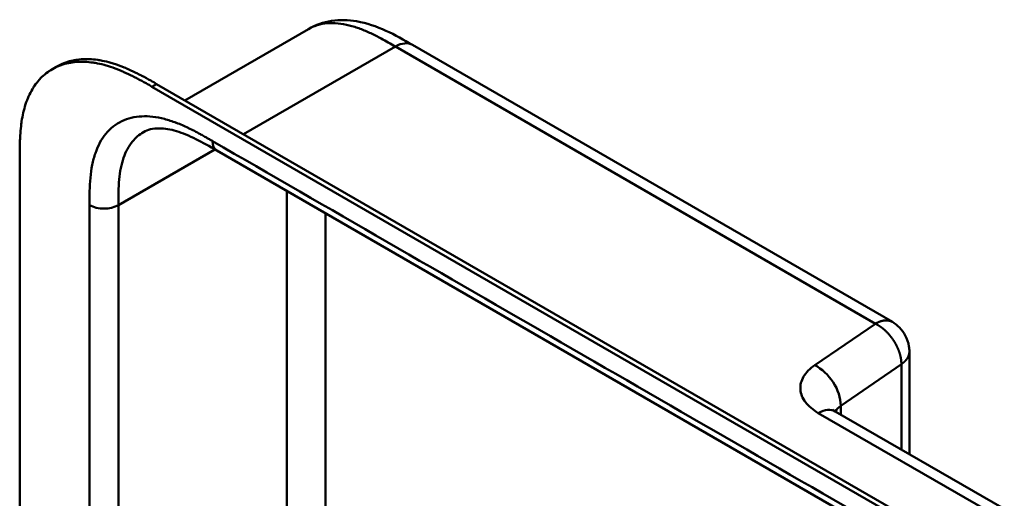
# Model space of a CAD drawing. Header units: millimetres. Extents: x 20 to 833, y 20 to 574.
# Tile 5 of 18: x 169 to 227, y 128 to 156. Entities that reach past the tile are written whole.
import ezdxf

# ---------------------------------------------------------------- set-up
doc = ezdxf.new("R2010")
doc.units = ezdxf.units.MM
doc.header["$LTSCALE"] = 2
doc.layers.add('Sichtbare Kanten(DIN)', color=7, linetype='Continuous', lineweight=50)
doc.layers.add('Sichtbare tangentiale Kanten(DIN)', color=7, linetype='Continuous', lineweight=50)

msp = doc.modelspace()

# ---------------------------------------------------------------- linework, layer by layer
at = {"layer": 'Sichtbare Kanten(DIN)'}
for p, q in [((178.374, 151.72), (185.63, 155.909)), ((185.63, 155.909), (185.63, 155.909)), ((191.739, 154.978), (219.935, 138.699)), ((170.575, 153.547), (170.849, 153.706)), ((221.264, 126.641), (176.439, 152.521)), ((176.713, 152.679), (221.539, 126.799)), ((180.24, 148.777), (180.24, 148.777)), ((221.23, 125.111), (180.24, 148.777)), ((168.666, 85.739), (168.666, 148.26)), ((220.935, 130.936), (220.935, 136.966)), ((216.582, 133.45), (226.51, 127.718))]:
    msp.add_line(p, q, dxfattribs=at)
for points, knots in [([(185.63, 155.909), (186.051, 156.152), (186.519, 156.311), (187.478, 156.457), (187.977, 156.443), (189.052, 156.262), (189.629, 156.062), (190.719, 155.565), (191.239, 155.266), (191.739, 154.978)], [0, 0, 0, 0, 0.43503, 0.43503, 0.881635, 0.881635, 1.42509, 1.42509, 1.955325, 1.955325, 1.955325, 1.955325]), ([(176.439, 152.521), (176.323, 152.588), (176.036, 152.751), (175.661, 152.958), (175.229, 153.181), (174.881, 153.346), (174.446, 153.531), (174.097, 153.661), (173.664, 153.795), (173.32, 153.879), (172.896, 153.951), (172.563, 153.983), (172.156, 153.988), (171.84, 153.964), (171.459, 153.898), (171.167, 153.818), (170.819, 153.681), (170.557, 153.544), (170.25, 153.339), (170.023, 153.148), (169.763, 152.879), (169.575, 152.639), (169.366, 152.311), (169.22, 152.027), (169.064, 151.649), (168.96, 151.329), (168.855, 150.911), (168.79, 150.563), (168.731, 150.116), (168.7, 149.75), (168.677, 149.286), (168.667, 148.819), (168.666, 148.446), (168.666, 148.26)], [0.0130421, 0.0130421, 0.0130421, 0.0130421, 0.0416672, 0.0833338, 0.1041671, 0.1458338, 0.1666671, 0.2083337, 0.2291671, 0.2708337, 0.291667, 0.3333337, 0.354167, 0.3958336, 0.416667, 0.4583336, 0.4791669, 0.5208336, 0.5416669, 0.5833336, 0.6041669, 0.6458335, 0.6666668, 0.7083335, 0.7291668, 0.7708335, 0.7916668, 0.8333334, 0.8541667, 0.8958334, 0.9166667, 0.9583334, 0.9999958, 0.9999958, 0.9999958, 0.9999958]), ([(170.849, 153.706), (170.951, 153.764), (171.122, 153.851), (171.441, 153.976), (171.734, 154.057), (172.115, 154.122), (172.431, 154.146), (172.837, 154.141), (173.17, 154.11), (173.594, 154.037), (173.938, 153.953), (174.372, 153.819), (174.72, 153.69), (175.156, 153.504), (175.503, 153.339), (175.935, 153.116), (176.311, 152.91), (176.597, 152.746), (176.713, 152.679)], [-0.5122645, -0.5122645, -0.5122645, -0.5122645, -0.4791669, -0.4583336, -0.416667, -0.3958336, -0.354167, -0.3333337, -0.291667, -0.2708337, -0.2291671, -0.2083337, -0.1666671, -0.1458338, -0.1041671, -0.0833338, -0.0416672, -0.0130421, -0.0130421, -0.0130421, -0.0130421]), ([(180.24, 148.777), (179.415, 149.253), (178.597, 149.695), (177.518, 150.017), (177.178, 150.071), (176.493, 150.077), (176.182, 149.994), (175.932, 149.85)], [0, 0, 0, 0, 0.874623, 0.874623, 1.321522, 1.321522, 1.920569, 1.920569, 1.920569, 1.920569]), ([(219.935, 138.699), (220.087, 138.611), (220.228, 138.498), (220.486, 138.232), (220.603, 138.071), (220.8, 137.704), (220.875, 137.489), (220.927, 137.169), (220.935, 137.068), (220.935, 136.966)], [0, 0, 0, 0, 0.1326519, 0.1326519, 0.2784868, 0.2784868, 0.4452654, 0.4452654, 0.5212848, 0.5212848, 0.5212848, 0.5212848]), ([(216.42, 133.566), (216.42, 133.566), (216.422, 133.564), (216.438, 133.548), (216.477, 133.514), (216.557, 133.465), (216.569, 133.457), (216.582, 133.45)], [0.3494461, 0.3494461, 0.3494461, 0.3494461, 0.3894259, 0.3894259, 0.5226501, 0.5226501, 0.5448455, 0.5448455, 0.5448455, 0.5448455])]:
    msp.add_open_spline(points, degree=3, knots=knots, dxfattribs=at)
msp.add_open_spline([(175.932, 149.849), (175.932, 149.849), (175.932, 149.849), (175.932, 149.85)], degree=3, dxfattribs=at)
at = {"layer": 'Sichtbare tangentiale Kanten(DIN)'}
for p, q in [((190.739, 154.879), (181.821, 149.73)), ((190.399, 154.682), (190.399, 154.682)), ((218.935, 138.6), (190.739, 154.879)), ((191.815, 154.258), (191.815, 154.258)), ((176.439, 152.521), (176.713, 152.679)), ((186.657, 152.522), (186.657, 152.522)), ((184.834, 151.469), (184.834, 151.469)), ((180.133, 148.839), (174.465, 145.566)), ((184.364, 146.396), (184.364, 113.18)), ((174.465, 124.948), (174.465, 145.566)), ((186.627, 145.09), (186.627, 111.878)), ((215.374, 136.16), (218.935, 138.6)), ((216.904, 133.783), (220.465, 136.223)), ((220.465, 136.223), (220.465, 131.208)), ((216.904, 133.264), (216.904, 133.783)), ((225.507, 127.62), (215.582, 133.351))]:
    msp.add_line(p, q, dxfattribs=at)
for points, degree, knots in [([(190.739, 154.879), (190.461, 155.039), (190.183, 155.2), (189.901, 155.351), (189.803, 155.404), (189.706, 155.454), (189.606, 155.505), (189.394, 155.613), (189.191, 155.708), (188.987, 155.795), (188.772, 155.886), (188.559, 155.966), (188.348, 156.032), (188.127, 156.102), (187.909, 156.156), (187.695, 156.194), (187.476, 156.233), (187.26, 156.254), (187.051, 156.257), (186.839, 156.259), (186.634, 156.242), (186.437, 156.205), (186.238, 156.167), (186.048, 156.109), (185.87, 156.031), (185.825, 156.011), (185.781, 155.99), (185.737, 155.968), (185.701, 155.949), (185.665, 155.93), (185.63, 155.909)], 3, [0, 0, 0, 0, 0.29507, 0.29507, 0.29507, 0.398589, 0.398589, 0.398589, 0.61811, 0.61811, 0.61811, 0.848665, 0.848665, 0.848665, 1.089444, 1.089444, 1.089444, 1.336853, 1.336853, 1.336853, 1.58776, 1.58776, 1.58776, 1.84095, 1.84095, 1.84095, 1.904564, 1.904564, 1.904564, 1.957302, 1.957302, 1.957302, 1.957302]), ([(179.991, 149.326), (179.93, 149.362), (179.869, 149.397), (179.808, 149.432), (179.751, 149.465), (179.694, 149.497), (179.637, 149.53), (179.609, 149.546), (179.58, 149.562), (179.552, 149.579), (179.468, 149.626), (179.384, 149.673), (179.295, 149.722), (179.293, 149.723), (179.291, 149.724), (179.288, 149.726), (179.037, 149.864), (178.812, 149.981), (178.584, 150.091), (178.579, 150.093), (178.575, 150.095), (178.571, 150.097), (178.339, 150.209), (178.105, 150.311), (177.872, 150.4), (177.87, 150.401), (177.867, 150.401), (177.865, 150.402), (177.631, 150.491), (177.399, 150.567), (177.17, 150.626), (177.168, 150.627), (177.166, 150.627), (177.164, 150.628), (176.702, 150.747), (176.251, 150.8), (175.834, 150.78), (175.414, 150.759), (175.015, 150.663), (174.662, 150.493), (174.308, 150.323), (173.99, 150.072), (173.732, 149.759), (173.474, 149.447), (173.263, 149.059), (173.113, 148.621), (173.112, 148.62), (173.112, 148.619), (173.112, 148.618), (173.037, 148.401), (172.976, 148.169), (172.928, 147.928), (172.927, 147.926), (172.927, 147.924), (172.927, 147.922), (172.879, 147.682), (172.844, 147.43), (172.82, 147.175), (172.82, 147.171), (172.819, 147.167), (172.819, 147.162), (172.795, 146.912), (172.782, 146.657), (172.775, 146.377), (172.775, 146.373), (172.775, 146.369), (172.775, 146.364), (172.768, 146.093), (172.768, 145.829), (172.768, 145.566)], 3, [79.050735, 79.050735, 79.050735, 79.050735, 79.115326, 79.115326, 79.115326, 79.175852, 79.175852, 79.175852, 79.206115, 79.206115, 79.206115, 79.29477, 79.29477, 79.29477, 79.296904, 79.296904, 79.296904, 79.544256, 79.544256, 79.544256, 79.548758, 79.548758, 79.548758, 79.800076, 79.800076, 79.800076, 79.802526, 79.802526, 79.802526, 80.054962, 80.054962, 80.054962, 80.056924, 80.056924, 80.056924, 80.565665, 80.565665, 80.565665, 81.078223, 81.078223, 81.078223, 81.591387, 81.591387, 81.591387, 82.102645, 82.102645, 82.102645, 82.103787, 82.103787, 82.103787, 82.357518, 82.357518, 82.357518, 82.35964, 82.35964, 82.35964, 82.612159, 82.612159, 82.612159, 82.616454, 82.616454, 82.616454, 82.864896, 82.864896, 82.864896, 82.868708, 82.868708, 82.868708, 83.11068, 83.11068, 83.11068, 83.11068]), ([(174.465, 145.566), (174.465, 145.823), (174.465, 146.082), (174.471, 146.337), (174.477, 146.585), (174.49, 146.829), (174.511, 147.066), (174.533, 147.297), (174.564, 147.521), (174.606, 147.735), (174.648, 147.945), (174.701, 148.146), (174.766, 148.335), (174.893, 148.707), (175.069, 149.035), (175.293, 149.306), (175.476, 149.527), (175.69, 149.71), (175.932, 149.849)], 3, [-3.587895, -3.587895, -3.587895, -3.587895, -3.346397, -3.346397, -3.346397, -3.111056, -3.111056, -3.111056, -2.880694, -2.880694, -2.880694, -2.65433, -2.65433, -2.65433, -2.210333, -2.210333, -2.210333, -1.847941, -1.847941, -1.847941, -1.847941]), ([(218.935, 138.6), (218.964, 138.617), (219.023, 138.649), (219.109, 138.691), (219.221, 138.736), (219.357, 138.774), (219.487, 138.794), (219.611, 138.796), (219.728, 138.782), (219.815, 138.757), (219.877, 138.73), (219.916, 138.71), (219.935, 138.699), (219.935, 138.699)], 5, [0, 0, 0, 0, 0, 0, 0.0625, 0.125, 0.1875, 0.25, 0.3125, 0.375, 0.4375, 0.5, 0.5000001, 0.5000001, 0.5000001, 0.5000001, 0.5000001, 0.5000001]), ([(220.935, 136.966), (220.935, 136.955), (220.935, 136.923), (220.93, 136.87), (220.917, 136.796), (220.887, 136.702), (220.836, 136.6), (220.77, 136.5), (220.686, 136.403), (220.606, 136.329), (220.538, 136.275), (220.49, 136.24), (220.465, 136.223)], 5, [0.5294319, 0.5294319, 0.5294319, 0.5294319, 0.5294319, 0.5294319, 0.5625, 0.625, 0.6875, 0.75, 0.8125, 0.875, 0.9375, 1, 1, 1, 1, 1, 1]), ([(215.582, 133.351), (215.266, 133.533), (215.009, 133.75), (214.831, 133.984), (214.653, 134.218), (214.55, 134.476), (214.531, 134.732), (214.512, 134.988), (214.577, 135.25), (214.72, 135.492), (214.863, 135.734), (215.087, 135.963), (215.374, 136.16)], 3, [0, 0, 0, 0, 0.25, 0.25, 0.25, 0.5, 0.5, 0.5, 0.75, 0.75, 0.75, 1, 1, 1, 1])]:
    msp.add_open_spline(points, degree=degree, knots=knots, dxfattribs=at)
for points, degree in [([(191.739, 154.978), (191.483, 155.126), (191.13, 155.104), (190.739, 154.879)], 3), ([(180.24, 148.777), (180.086, 148.866), (179.991, 149.056), (179.991, 149.326)], 3), ([(220.982, 125.661), (207.318, 133.549), (193.655, 141.438), (179.991, 149.326)], 3), ([(172.768, 145.566), (173.236, 145.295), (173.996, 145.295), (174.465, 145.566)], 3), ([(172.768, 145.566), (172.768, 138.316), (172.768, 131.067), (172.768, 123.817)], 3), ([(220.465, 136.223), (220.465, 136.257), (220.463, 136.325), (220.456, 136.428), (220.437, 136.567), (220.399, 136.742), (220.348, 136.917), (220.283, 137.091), (220.206, 137.264), (220.118, 137.432), (220.019, 137.597), (219.91, 137.755), (219.792, 137.907), (219.666, 138.05), (219.532, 138.184), (219.392, 138.308), (219.245, 138.42), (219.123, 138.499), (219.03, 138.552), (218.967, 138.584), (218.935, 138.6)], 5), ([(215.374, 136.16), (216.219, 135.749), (216.904, 134.684), (216.904, 133.783)], 3), ([(216.59, 133.445), (216.651, 133.565), (216.755, 133.681), (216.904, 133.783)], 3), ([(215.582, 133.351), (215.972, 133.576), (216.326, 133.598), (216.582, 133.45)], 3)]:
    msp.add_open_spline(points, degree=degree, dxfattribs=at)

doc.saveas('drawing.dxf')
